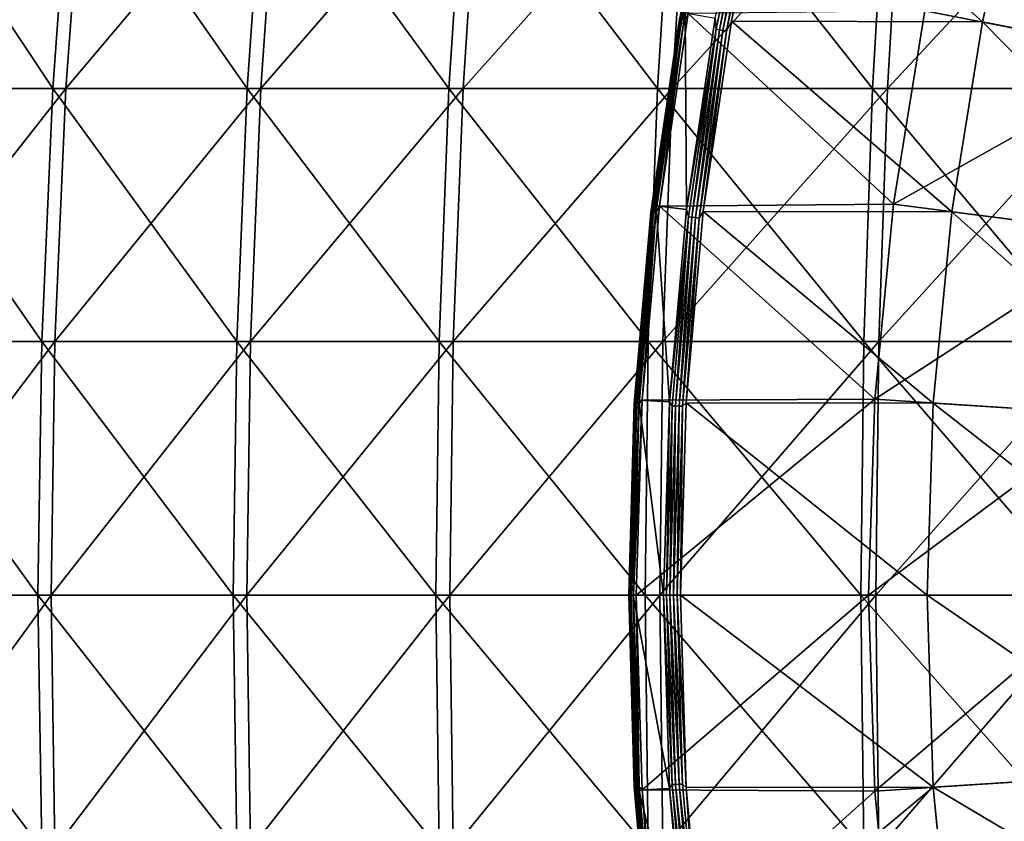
# Model space of a CAD drawing. Header units: millimetres. Extents: x -80 to 80, y -80 to 80.
# Tile 66 of 170: x -54 to -40, y -3 to 8. Entities that reach past the tile are written whole.
import ezdxf

# ---------------------------------------------------------------- set-up
doc = ezdxf.new("R2010")
doc.units = ezdxf.units.MM
doc.header["$LTSCALE"] = 13.670324
for name, color, linetype in [('1', 7, 'CONTINUOUS'), ('11', 7, 'CONTINUOUS'), ('12', 7, 'CONTINUOUS'), ('13', 7, 'CONTINUOUS'), ('14', 7, 'CONTINUOUS'), ('2', 7, 'CONTINUOUS'), ('3', 7, 'CONTINUOUS'), ('4', 7, 'CONTINUOUS'), ('5', 7, 'CONTINUOUS'), ('6', 7, 'CONTINUOUS'), ('7', 7, 'CONTINUOUS'), ('8', 7, 'CONTINUOUS')]:
    doc.layers.add(name, color=color, linetype=linetype)

msp = doc.modelspace()

# ---------------------------------------------------------------- linework, layer by layer
at = {"layer": '1', "color": 7, "linetype": 'Continuous'}
for points in [[(-53.104, 6.972, 59.425), (-52.851, 10.442, 59.141), (-55.684, 6.972, 57.015), (-53.104, 6.972, 59.425)], [(-55.684, 6.972, 57.015), (-52.851, 10.442, 59.141), (-55.418, 10.442, 56.743), (-55.684, 6.972, 57.015)], [(-50.421, 6.972, 61.718), (-50.181, 10.442, 61.424), (-53.104, 6.972, 59.425), (-50.421, 6.972, 61.718)], [(-53.104, 6.972, 59.425), (-50.181, 10.442, 61.424), (-52.851, 10.442, 59.141), (-53.104, 6.972, 59.425)], [(-47.639, 6.972, 63.89), (-47.412, 10.442, 63.585), (-50.421, 6.972, 61.718), (-47.639, 6.972, 63.89)], [(-50.421, 6.972, 61.718), (-47.412, 10.442, 63.585), (-50.181, 10.442, 61.424), (-50.421, 6.972, 61.718)], [(-44.763, 6.972, 65.936), (-44.55, 10.442, 65.622), (-47.639, 6.972, 63.89), (-44.763, 6.972, 65.936)], [(-47.639, 6.972, 63.89), (-44.55, 10.442, 65.622), (-47.412, 10.442, 63.585), (-47.639, 6.972, 63.89)], [(-41.8, 6.972, 67.854), (-41.601, 10.442, 67.53), (-44.763, 6.972, 65.936), (-41.8, 6.972, 67.854)], [(-44.763, 6.972, 65.936), (-41.601, 10.442, 67.53), (-44.55, 10.442, 65.622), (-44.763, 6.972, 65.936)], [(-38.755, 6.972, 69.638), (-38.57, 10.442, 69.306), (-41.8, 6.972, 67.854), (-38.755, 6.972, 69.638)], [(-41.8, 6.972, 67.854), (-38.57, 10.442, 69.306), (-41.601, 10.442, 67.53), (-41.8, 6.972, 67.854)], [(-53.257, 3.49, 59.595), (-53.104, 6.972, 59.425), (-55.843, 3.49, 57.178), (-53.257, 3.49, 59.595)], [(-55.843, 3.49, 57.178), (-53.104, 6.972, 59.425), (-55.684, 6.972, 57.015), (-55.843, 3.49, 57.178)], [(-50.566, 3.49, 61.895), (-50.421, 6.972, 61.718), (-53.257, 3.49, 59.595), (-50.566, 3.49, 61.895)], [(-53.257, 3.49, 59.595), (-50.421, 6.972, 61.718), (-53.104, 6.972, 59.425), (-53.257, 3.49, 59.595)], [(-47.776, 3.49, 64.073), (-47.639, 6.972, 63.89), (-50.566, 3.49, 61.895), (-47.776, 3.49, 64.073)], [(-50.566, 3.49, 61.895), (-47.639, 6.972, 63.89), (-50.421, 6.972, 61.718), (-50.566, 3.49, 61.895)], [(-44.892, 3.49, 66.125), (-44.763, 6.972, 65.936), (-47.776, 3.49, 64.073), (-44.892, 3.49, 66.125)], [(-47.776, 3.49, 64.073), (-44.763, 6.972, 65.936), (-47.639, 6.972, 63.89), (-47.776, 3.49, 64.073)], [(-41.92, 3.49, 68.048), (-41.8, 6.972, 67.854), (-44.892, 3.49, 66.125), (-41.92, 3.49, 68.048)], [(-44.892, 3.49, 66.125), (-41.8, 6.972, 67.854), (-44.763, 6.972, 65.936), (-44.892, 3.49, 66.125)], [(-38.866, 3.49, 69.838), (-38.755, 6.972, 69.638), (-41.92, 3.49, 68.048), (-38.866, 3.49, 69.838)], [(-41.92, 3.49, 68.048), (-38.755, 6.972, 69.638), (-41.8, 6.972, 67.854), (-41.92, 3.49, 68.048)], [(-53.307, 0, 59.652), (-53.257, 3.49, 59.595), (-55.896, 0, 57.233), (-53.307, 0, 59.652)], [(-55.896, 0, 57.233), (-53.257, 3.49, 59.595), (-55.843, 3.49, 57.178), (-55.896, 0, 57.233)], [(-50.614, 0, 61.954), (-50.566, 3.49, 61.895), (-53.307, 0, 59.652), (-50.614, 0, 61.954)], [(-53.307, 0, 59.652), (-50.566, 3.49, 61.895), (-53.257, 3.49, 59.595), (-53.307, 0, 59.652)], [(-47.821, 0, 64.134), (-47.776, 3.49, 64.073), (-50.614, 0, 61.954), (-47.821, 0, 64.134)], [(-50.614, 0, 61.954), (-47.776, 3.49, 64.073), (-50.566, 3.49, 61.895), (-50.614, 0, 61.954)], [(-44.934, 0, 66.188), (-44.892, 3.49, 66.125), (-47.821, 0, 64.134), (-44.934, 0, 66.188)], [(-47.821, 0, 64.134), (-44.892, 3.49, 66.125), (-47.776, 3.49, 64.073), (-47.821, 0, 64.134)], [(-41.96, 0, 68.113), (-41.92, 3.49, 68.048), (-44.934, 0, 66.188), (-41.96, 0, 68.113)], [(-44.934, 0, 66.188), (-41.92, 3.49, 68.048), (-44.892, 3.49, 66.125), (-44.934, 0, 66.188)], [(-38.903, 0, 69.904), (-38.866, 3.49, 69.838), (-41.96, 0, 68.113), (-38.903, 0, 69.904)], [(-41.96, 0, 68.113), (-38.866, 3.49, 69.838), (-41.92, 3.49, 68.048), (-41.96, 0, 68.113)], [(-55.843, -3.49, 57.178), (-53.307, 0, 59.652), (-55.896, 0, 57.233), (-55.843, -3.49, 57.178)], [(-53.257, -3.49, 59.595), (-53.307, 0, 59.652), (-55.843, -3.49, 57.178), (-53.257, -3.49, 59.595)], [(-53.257, -3.49, 59.595), (-50.614, 0, 61.954), (-53.307, 0, 59.652), (-53.257, -3.49, 59.595)], [(-50.566, -3.49, 61.895), (-50.614, 0, 61.954), (-53.257, -3.49, 59.595), (-50.566, -3.49, 61.895)], [(-50.566, -3.49, 61.895), (-47.821, 0, 64.134), (-50.614, 0, 61.954), (-50.566, -3.49, 61.895)], [(-47.776, -3.49, 64.073), (-47.821, 0, 64.134), (-50.566, -3.49, 61.895), (-47.776, -3.49, 64.073)], [(-47.776, -3.49, 64.073), (-44.934, 0, 66.188), (-47.821, 0, 64.134), (-47.776, -3.49, 64.073)], [(-44.892, -3.49, 66.125), (-44.934, 0, 66.188), (-47.776, -3.49, 64.073), (-44.892, -3.49, 66.125)], [(-44.892, -3.49, 66.125), (-41.96, 0, 68.113), (-44.934, 0, 66.188), (-44.892, -3.49, 66.125)], [(-41.92, -3.49, 68.048), (-41.96, 0, 68.113), (-44.892, -3.49, 66.125), (-41.92, -3.49, 68.048)], [(-41.92, -3.49, 68.048), (-38.903, 0, 69.904), (-41.96, 0, 68.113), (-41.92, -3.49, 68.048)], [(-38.866, -3.49, 69.838), (-38.903, 0, 69.904), (-41.92, -3.49, 68.048), (-38.866, -3.49, 69.838)]]:
    msp.add_3dface(points, dxfattribs=at)
at = {"layer": '11', "color": 42, "linetype": 'Continuous', "true_color": 0xd9ad06}
for points in [[(-44.57, -2.645, 67.745), (-44.649, 0, 67.745), (-41.172, -2.643, 69.467), (-44.57, -2.645, 67.745)], [(-41.172, -2.643, 69.467), (-44.649, 0, 67.745), (-41.257, 0, 69.467), (-41.172, -2.643, 69.467)], [(-41.172, -2.643, 69.467), (-41.257, 0, 69.467), (-37.717, -2.422, 71.053), (-41.172, -2.643, 69.467)], [(-41.257, 0, 69.467), (-37.795, 0, 71.053), (-37.717, -2.422, 71.053), (-41.257, 0, 69.467)], [(-37.484, -4.833, 71.053), (-41.172, -2.643, 69.467), (-37.717, -2.422, 71.053), (-37.484, -4.833, 71.053)], [(-44.335, -5.281, 67.745), (-44.57, -2.645, 67.745), (-41.172, -2.643, 69.467), (-44.335, -5.281, 67.745)], [(-40.918, -5.276, 69.467), (-44.335, -5.281, 67.745), (-41.172, -2.643, 69.467), (-40.918, -5.276, 69.467)], [(-40.918, -5.276, 69.467), (-41.172, -2.643, 69.467), (-37.484, -4.833, 71.053), (-40.918, -5.276, 69.467)]]:
    msp.add_3dface(points, dxfattribs=at)
at = {"layer": '12', "color": 42, "linetype": 'Continuous', "true_color": 0xd9ad06}
for points in [[(-43.4, 10.487, 67.745), (-40.496, 7.887, 69.467), (-43.945, 7.898, 67.745), (-43.4, 10.487, 67.745)], [(-39.908, 10.465, 69.467), (-40.496, 7.887, 69.467), (-43.4, 10.487, 67.745), (-39.908, 10.465, 69.467)], [(-40.496, 7.887, 69.467), (-39.908, 10.465, 69.467), (-37.098, 7.225, 71.053), (-40.496, 7.887, 69.467)], [(-43.945, 7.898, 67.745), (-40.918, 5.276, 69.467), (-44.335, 5.281, 67.745), (-43.945, 7.898, 67.745)], [(-40.496, 7.887, 69.467), (-40.918, 5.276, 69.467), (-43.945, 7.898, 67.745), (-40.496, 7.887, 69.467)], [(-40.918, 5.276, 69.467), (-40.496, 7.887, 69.467), (-37.484, 4.833, 71.053), (-40.918, 5.276, 69.467)], [(-37.484, 4.833, 71.053), (-40.496, 7.887, 69.467), (-37.098, 7.225, 71.053), (-37.484, 4.833, 71.053)], [(-44.335, 5.281, 67.745), (-41.172, 2.643, 69.467), (-44.57, 2.645, 67.745), (-44.335, 5.281, 67.745)], [(-40.918, 5.276, 69.467), (-41.172, 2.643, 69.467), (-44.335, 5.281, 67.745), (-40.918, 5.276, 69.467)], [(-41.172, 2.643, 69.467), (-40.918, 5.276, 69.467), (-37.717, 2.422, 71.053), (-41.172, 2.643, 69.467)], [(-37.717, 2.422, 71.053), (-40.918, 5.276, 69.467), (-37.484, 4.833, 71.053), (-37.717, 2.422, 71.053)], [(-41.257, 0, 69.467), (-44.649, 0, 67.745), (-44.57, 2.645, 67.745), (-41.257, 0, 69.467)], [(-41.172, 2.643, 69.467), (-41.257, 0, 69.467), (-44.57, 2.645, 67.745), (-41.172, 2.643, 69.467)], [(-37.795, 0, 71.053), (-41.257, 0, 69.467), (-41.172, 2.643, 69.467), (-37.795, 0, 71.053)], [(-37.795, 0, 71.053), (-41.172, 2.643, 69.467), (-37.717, 2.422, 71.053), (-37.795, 0, 71.053)]]:
    msp.add_3dface(points, dxfattribs=at)
at = {"layer": '13', "color": 42, "linetype": 'Continuous', "true_color": 0xd9ad06}
for points in [[(-44.802, -2.659, 67.776), (-44.881, 0, 67.776), (-44.765, -2.607, 67.747), (-44.802, -2.659, 67.776)], [(-44.881, 0, 67.776), (-44.841, 0, 67.747), (-44.765, -2.607, 67.747), (-44.881, 0, 67.776)], [(-44.795, 0, 67.728), (-44.719, -2.605, 67.728), (-44.841, 0, 67.747), (-44.795, 0, 67.728)], [(-44.841, 0, 67.747), (-44.719, -2.605, 67.728), (-44.765, -2.607, 67.747), (-44.841, 0, 67.747)], [(-44.745, 0, 67.721), (-44.669, -2.602, 67.721), (-44.795, 0, 67.728), (-44.745, 0, 67.721)], [(-44.795, 0, 67.728), (-44.669, -2.602, 67.721), (-44.719, -2.605, 67.728), (-44.795, 0, 67.728)], [(-44.695, 0, 67.727), (-44.62, -2.599, 67.727), (-44.745, 0, 67.721), (-44.695, 0, 67.727)], [(-44.745, 0, 67.721), (-44.62, -2.599, 67.727), (-44.669, -2.602, 67.721), (-44.745, 0, 67.721)], [(-44.649, 0, 67.745), (-44.57, -2.645, 67.745), (-44.695, 0, 67.727), (-44.649, 0, 67.745)], [(-44.695, 0, 67.727), (-44.57, -2.645, 67.745), (-44.62, -2.599, 67.727), (-44.695, 0, 67.727)], [(-44.802, -2.659, 67.776), (-44.765, -2.607, 67.747), (-44.538, -5.206, 67.747), (-44.802, -2.659, 67.776)], [(-44.566, -5.308, 67.776), (-44.802, -2.659, 67.776), (-44.538, -5.206, 67.747), (-44.566, -5.308, 67.776)], [(-44.719, -2.605, 67.728), (-44.492, -5.2, 67.728), (-44.765, -2.607, 67.747), (-44.719, -2.605, 67.728)], [(-44.765, -2.607, 67.747), (-44.492, -5.2, 67.728), (-44.538, -5.206, 67.747), (-44.765, -2.607, 67.747)], [(-44.669, -2.602, 67.721), (-44.442, -5.195, 67.721), (-44.719, -2.605, 67.728), (-44.669, -2.602, 67.721)], [(-44.719, -2.605, 67.728), (-44.442, -5.195, 67.721), (-44.492, -5.2, 67.728), (-44.719, -2.605, 67.728)], [(-44.62, -2.599, 67.727), (-44.393, -5.189, 67.727), (-44.669, -2.602, 67.721), (-44.62, -2.599, 67.727)], [(-44.669, -2.602, 67.721), (-44.393, -5.189, 67.727), (-44.442, -5.195, 67.721), (-44.669, -2.602, 67.721)], [(-44.62, -2.599, 67.727), (-44.57, -2.645, 67.745), (-44.393, -5.189, 67.727), (-44.62, -2.599, 67.727)], [(-44.57, -2.645, 67.745), (-44.335, -5.281, 67.745), (-44.393, -5.189, 67.727), (-44.57, -2.645, 67.745)]]:
    msp.add_3dface(points, dxfattribs=at)
at = {"layer": '14', "color": 42, "linetype": 'Continuous', "true_color": 0xd9ad06}
for points in [[(-43.4, 10.487, 67.745), (-43.945, 7.898, 67.745), (-43.491, 10.307, 67.727), (-43.4, 10.487, 67.745)], [(-44.173, 7.939, 67.776), (-43.632, 10.341, 67.747), (-44.16, 7.787, 67.747), (-44.173, 7.939, 67.776)], [(-43.632, 10.341, 67.747), (-44.114, 7.778, 67.728), (-44.16, 7.787, 67.747), (-43.632, 10.341, 67.747)], [(-43.587, 10.33, 67.728), (-44.114, 7.778, 67.728), (-43.632, 10.341, 67.747), (-43.587, 10.33, 67.728)], [(-43.587, 10.33, 67.728), (-44.065, 7.77, 67.721), (-44.114, 7.778, 67.728), (-43.587, 10.33, 67.728)], [(-43.539, 10.319, 67.721), (-44.065, 7.77, 67.721), (-43.587, 10.33, 67.728), (-43.539, 10.319, 67.721)], [(-43.539, 10.319, 67.721), (-44.016, 7.761, 67.727), (-44.065, 7.77, 67.721), (-43.539, 10.319, 67.721)], [(-43.491, 10.307, 67.727), (-44.016, 7.761, 67.727), (-43.539, 10.319, 67.721), (-43.491, 10.307, 67.727)], [(-43.491, 10.307, 67.727), (-43.945, 7.898, 67.745), (-44.016, 7.761, 67.727), (-43.491, 10.307, 67.727)], [(-44.566, 5.308, 67.776), (-44.173, 7.939, 67.776), (-44.16, 7.787, 67.747), (-44.566, 5.308, 67.776)], [(-43.945, 7.898, 67.745), (-44.335, 5.281, 67.745), (-44.016, 7.761, 67.727), (-43.945, 7.898, 67.745)], [(-44.566, 5.308, 67.776), (-44.16, 7.787, 67.747), (-44.538, 5.206, 67.747), (-44.566, 5.308, 67.776)], [(-44.16, 7.787, 67.747), (-44.492, 5.2, 67.728), (-44.538, 5.206, 67.747), (-44.16, 7.787, 67.747)], [(-44.114, 7.778, 67.728), (-44.492, 5.2, 67.728), (-44.16, 7.787, 67.747), (-44.114, 7.778, 67.728)], [(-44.114, 7.778, 67.728), (-44.442, 5.195, 67.721), (-44.492, 5.2, 67.728), (-44.114, 7.778, 67.728)], [(-44.065, 7.77, 67.721), (-44.442, 5.195, 67.721), (-44.114, 7.778, 67.728), (-44.065, 7.77, 67.721)], [(-44.065, 7.77, 67.721), (-44.393, 5.189, 67.727), (-44.442, 5.195, 67.721), (-44.065, 7.77, 67.721)], [(-44.016, 7.761, 67.727), (-44.393, 5.189, 67.727), (-44.065, 7.77, 67.721), (-44.016, 7.761, 67.727)], [(-44.016, 7.761, 67.727), (-44.335, 5.281, 67.745), (-44.393, 5.189, 67.727), (-44.016, 7.761, 67.727)], [(-44.802, 2.659, 67.776), (-44.566, 5.308, 67.776), (-44.538, 5.206, 67.747), (-44.802, 2.659, 67.776)], [(-44.802, 2.659, 67.776), (-44.538, 5.206, 67.747), (-44.765, 2.607, 67.747), (-44.802, 2.659, 67.776)], [(-44.538, 5.206, 67.747), (-44.719, 2.605, 67.728), (-44.765, 2.607, 67.747), (-44.538, 5.206, 67.747)], [(-44.492, 5.2, 67.728), (-44.719, 2.605, 67.728), (-44.538, 5.206, 67.747), (-44.492, 5.2, 67.728)], [(-44.492, 5.2, 67.728), (-44.669, 2.602, 67.721), (-44.719, 2.605, 67.728), (-44.492, 5.2, 67.728)], [(-44.442, 5.195, 67.721), (-44.669, 2.602, 67.721), (-44.492, 5.2, 67.728), (-44.442, 5.195, 67.721)], [(-44.442, 5.195, 67.721), (-44.62, 2.599, 67.727), (-44.669, 2.602, 67.721), (-44.442, 5.195, 67.721)], [(-44.393, 5.189, 67.727), (-44.62, 2.599, 67.727), (-44.442, 5.195, 67.721), (-44.393, 5.189, 67.727)], [(-44.393, 5.189, 67.727), (-44.57, 2.645, 67.745), (-44.62, 2.599, 67.727), (-44.393, 5.189, 67.727)], [(-44.335, 5.281, 67.745), (-44.57, 2.645, 67.745), (-44.393, 5.189, 67.727), (-44.335, 5.281, 67.745)], [(-44.881, 0, 67.776), (-44.802, 2.659, 67.776), (-44.841, 0, 67.747), (-44.881, 0, 67.776)], [(-44.841, 0, 67.747), (-44.802, 2.659, 67.776), (-44.765, 2.607, 67.747), (-44.841, 0, 67.747)], [(-44.795, 0, 67.728), (-44.841, 0, 67.747), (-44.765, 2.607, 67.747), (-44.795, 0, 67.728)], [(-44.719, 2.605, 67.728), (-44.795, 0, 67.728), (-44.765, 2.607, 67.747), (-44.719, 2.605, 67.728)], [(-44.745, 0, 67.721), (-44.795, 0, 67.728), (-44.719, 2.605, 67.728), (-44.745, 0, 67.721)], [(-44.669, 2.602, 67.721), (-44.745, 0, 67.721), (-44.719, 2.605, 67.728), (-44.669, 2.602, 67.721)], [(-44.695, 0, 67.727), (-44.745, 0, 67.721), (-44.669, 2.602, 67.721), (-44.695, 0, 67.727)], [(-44.62, 2.599, 67.727), (-44.695, 0, 67.727), (-44.669, 2.602, 67.721), (-44.62, 2.599, 67.727)], [(-44.649, 0, 67.745), (-44.695, 0, 67.727), (-44.62, 2.599, 67.727), (-44.649, 0, 67.745)], [(-44.57, 2.645, 67.745), (-44.649, 0, 67.745), (-44.62, 2.599, 67.727), (-44.57, 2.645, 67.745)]]:
    msp.add_3dface(points, dxfattribs=at)
at = {"layer": '2', "color": 7, "linetype": 'Continuous'}
for points in [[(-55.591, 10.442, -56.574), (-53.286, 6.972, -59.262), (-55.857, 6.972, -56.845), (-55.591, 10.442, -56.574)], [(-53.032, 10.442, -58.98), (-53.286, 6.972, -59.262), (-55.591, 10.442, -56.574), (-53.032, 10.442, -58.98)], [(-53.032, 10.442, -58.98), (-50.609, 6.972, -61.564), (-53.286, 6.972, -59.262), (-53.032, 10.442, -58.98)], [(-50.368, 10.442, -61.27), (-50.609, 6.972, -61.564), (-53.032, 10.442, -58.98), (-50.368, 10.442, -61.27)], [(-50.368, 10.442, -61.27), (-47.834, 6.972, -63.744), (-50.609, 6.972, -61.564), (-50.368, 10.442, -61.27)], [(-47.606, 10.442, -63.44), (-47.834, 6.972, -63.744), (-50.368, 10.442, -61.27), (-47.606, 10.442, -63.44)], [(-47.606, 10.442, -63.44), (-44.965, 6.972, -65.799), (-47.834, 6.972, -63.744), (-47.606, 10.442, -63.44)], [(-44.75, 10.442, -65.486), (-44.965, 6.972, -65.799), (-47.606, 10.442, -63.44), (-44.75, 10.442, -65.486)], [(-44.75, 10.442, -65.486), (-42.007, 6.972, -67.726), (-44.965, 6.972, -65.799), (-44.75, 10.442, -65.486)], [(-41.807, 10.442, -67.403), (-42.007, 6.972, -67.726), (-44.75, 10.442, -65.486), (-41.807, 10.442, -67.403)], [(-41.807, 10.442, -67.403), (-38.967, 6.972, -69.519), (-42.007, 6.972, -67.726), (-41.807, 10.442, -67.403)], [(-38.781, 10.442, -69.188), (-38.967, 6.972, -69.519), (-41.807, 10.442, -67.403), (-38.781, 10.442, -69.188)], [(-55.857, 6.972, -56.845), (-53.438, 3.49, -59.432), (-56.017, 3.49, -57.008), (-55.857, 6.972, -56.845)], [(-53.286, 6.972, -59.262), (-53.438, 3.49, -59.432), (-55.857, 6.972, -56.845), (-53.286, 6.972, -59.262)], [(-53.286, 6.972, -59.262), (-50.754, 3.49, -61.74), (-53.438, 3.49, -59.432), (-53.286, 6.972, -59.262)], [(-50.609, 6.972, -61.564), (-50.754, 3.49, -61.74), (-53.286, 6.972, -59.262), (-50.609, 6.972, -61.564)], [(-50.609, 6.972, -61.564), (-47.971, 3.49, -63.927), (-50.754, 3.49, -61.74), (-50.609, 6.972, -61.564)], [(-47.834, 6.972, -63.744), (-47.971, 3.49, -63.927), (-50.609, 6.972, -61.564), (-47.834, 6.972, -63.744)], [(-47.834, 6.972, -63.744), (-45.093, 3.49, -65.988), (-47.971, 3.49, -63.927), (-47.834, 6.972, -63.744)], [(-44.965, 6.972, -65.799), (-45.093, 3.49, -65.988), (-47.834, 6.972, -63.744), (-44.965, 6.972, -65.799)], [(-44.965, 6.972, -65.799), (-42.127, 3.49, -67.92), (-45.093, 3.49, -65.988), (-44.965, 6.972, -65.799)], [(-42.007, 6.972, -67.726), (-42.127, 3.49, -67.92), (-44.965, 6.972, -65.799), (-42.007, 6.972, -67.726)], [(-42.007, 6.972, -67.726), (-39.079, 3.49, -69.719), (-42.127, 3.49, -67.92), (-42.007, 6.972, -67.726)], [(-38.967, 6.972, -69.519), (-39.079, 3.49, -69.719), (-42.007, 6.972, -67.726), (-38.967, 6.972, -69.519)], [(-56.017, 3.49, -57.008), (-53.489, 0, -59.489), (-56.071, 0, -57.062), (-56.017, 3.49, -57.008)], [(-53.438, 3.49, -59.432), (-53.489, 0, -59.489), (-56.017, 3.49, -57.008), (-53.438, 3.49, -59.432)], [(-53.438, 3.49, -59.432), (-50.803, 0, -61.799), (-53.489, 0, -59.489), (-53.438, 3.49, -59.432)], [(-50.754, 3.49, -61.74), (-50.803, 0, -61.799), (-53.438, 3.49, -59.432), (-50.754, 3.49, -61.74)], [(-50.754, 3.49, -61.74), (-48.017, 0, -63.988), (-50.803, 0, -61.799), (-50.754, 3.49, -61.74)], [(-47.971, 3.49, -63.927), (-48.017, 0, -63.988), (-50.754, 3.49, -61.74), (-47.971, 3.49, -63.927)], [(-47.971, 3.49, -63.927), (-45.136, 0, -66.051), (-48.017, 0, -63.988), (-47.971, 3.49, -63.927)], [(-45.093, 3.49, -65.988), (-45.136, 0, -66.051), (-47.971, 3.49, -63.927), (-45.093, 3.49, -65.988)], [(-45.093, 3.49, -65.988), (-42.167, 0, -67.985), (-45.136, 0, -66.051), (-45.093, 3.49, -65.988)], [(-42.127, 3.49, -67.92), (-42.167, 0, -67.985), (-45.093, 3.49, -65.988), (-42.127, 3.49, -67.92)], [(-42.127, 3.49, -67.92), (-39.116, 0, -69.785), (-42.167, 0, -67.985), (-42.127, 3.49, -67.92)], [(-39.079, 3.49, -69.719), (-39.116, 0, -69.785), (-42.127, 3.49, -67.92), (-39.079, 3.49, -69.719)], [(-53.489, 0, -59.489), (-53.438, -3.49, -59.432), (-56.071, 0, -57.062), (-53.489, 0, -59.489)], [(-56.071, 0, -57.062), (-53.438, -3.49, -59.432), (-56.017, -3.49, -57.008), (-56.071, 0, -57.062)], [(-50.803, 0, -61.799), (-50.754, -3.49, -61.74), (-53.489, 0, -59.489), (-50.803, 0, -61.799)], [(-53.489, 0, -59.489), (-50.754, -3.49, -61.74), (-53.438, -3.49, -59.432), (-53.489, 0, -59.489)], [(-48.017, 0, -63.988), (-47.971, -3.49, -63.927), (-50.803, 0, -61.799), (-48.017, 0, -63.988)], [(-50.803, 0, -61.799), (-47.971, -3.49, -63.927), (-50.754, -3.49, -61.74), (-50.803, 0, -61.799)], [(-45.136, 0, -66.051), (-45.093, -3.49, -65.988), (-48.017, 0, -63.988), (-45.136, 0, -66.051)], [(-48.017, 0, -63.988), (-45.093, -3.49, -65.988), (-47.971, -3.49, -63.927), (-48.017, 0, -63.988)], [(-42.167, 0, -67.985), (-42.127, -3.49, -67.92), (-45.136, 0, -66.051), (-42.167, 0, -67.985)], [(-45.136, 0, -66.051), (-42.127, -3.49, -67.92), (-45.093, -3.49, -65.988), (-45.136, 0, -66.051)], [(-39.116, 0, -69.785), (-39.079, -3.49, -69.719), (-42.167, 0, -67.985), (-39.116, 0, -69.785)], [(-42.167, 0, -67.985), (-39.079, -3.49, -69.719), (-42.127, -3.49, -67.92), (-42.167, 0, -67.985)]]:
    msp.add_3dface(points, dxfattribs=at)
at = {"layer": '3', "color": 42, "linetype": 'Continuous', "true_color": 0xd9ad06}
for points in [[(-45.177, -2.681, 68.497), (-42.063, 0, 70.132), (-45.257, 0, 68.497), (-45.177, -2.681, 68.497)], [(-41.977, -2.695, 70.132), (-42.063, 0, 70.132), (-45.177, -2.681, 68.497), (-41.977, -2.695, 70.132)], [(-41.977, -2.695, 70.132), (-38.807, 0, 71.647), (-42.063, 0, 70.132), (-41.977, -2.695, 70.132)], [(-38.727, -2.486, 71.647), (-38.807, 0, 71.647), (-41.977, -2.695, 70.132), (-38.727, -2.486, 71.647)], [(-41.718, -5.379, 70.132), (-38.727, -2.486, 71.647), (-41.977, -2.695, 70.132), (-41.718, -5.379, 70.132)], [(-38.488, -4.962, 71.647), (-38.727, -2.486, 71.647), (-41.718, -5.379, 70.132), (-38.488, -4.962, 71.647)], [(-44.939, -5.353, 68.497), (-41.977, -2.695, 70.132), (-45.177, -2.681, 68.497), (-44.939, -5.353, 68.497)], [(-41.718, -5.379, 70.132), (-41.977, -2.695, 70.132), (-44.939, -5.353, 68.497), (-41.718, -5.379, 70.132)]]:
    msp.add_3dface(points, dxfattribs=at)
at = {"layer": '4', "color": 42, "linetype": 'Continuous', "true_color": 0xd9ad06}
for points in [[(-38.091, 7.418, 71.647), (-37.537, 9.843, 71.647), (-41.287, 8.041, 70.132), (-38.091, 7.418, 71.647)], [(-44.939, 5.353, 68.497), (-41.718, 5.379, 70.132), (-44.543, 8.005, 68.497), (-44.939, 5.353, 68.497)], [(-41.718, 5.379, 70.132), (-41.287, 8.041, 70.132), (-44.543, 8.005, 68.497), (-41.718, 5.379, 70.132)], [(-41.718, 5.379, 70.132), (-38.091, 7.418, 71.647), (-41.287, 8.041, 70.132), (-41.718, 5.379, 70.132)], [(-38.488, 4.962, 71.647), (-38.091, 7.418, 71.647), (-41.718, 5.379, 70.132), (-38.488, 4.962, 71.647)], [(-45.177, 2.681, 68.497), (-41.977, 2.695, 70.132), (-44.939, 5.353, 68.497), (-45.177, 2.681, 68.497)], [(-41.977, 2.695, 70.132), (-41.718, 5.379, 70.132), (-44.939, 5.353, 68.497), (-41.977, 2.695, 70.132)], [(-41.977, 2.695, 70.132), (-38.488, 4.962, 71.647), (-41.718, 5.379, 70.132), (-41.977, 2.695, 70.132)], [(-38.727, 2.486, 71.647), (-38.488, 4.962, 71.647), (-41.977, 2.695, 70.132), (-38.727, 2.486, 71.647)], [(-45.257, 0, 68.497), (-42.063, 0, 70.132), (-41.977, 2.695, 70.132), (-45.257, 0, 68.497)], [(-45.257, 0, 68.497), (-41.977, 2.695, 70.132), (-45.177, 2.681, 68.497), (-45.257, 0, 68.497)], [(-42.063, 0, 70.132), (-38.727, 2.486, 71.647), (-41.977, 2.695, 70.132), (-42.063, 0, 70.132)], [(-42.063, 0, 70.132), (-38.807, 0, 71.647), (-38.727, 2.486, 71.647), (-42.063, 0, 70.132)]]:
    msp.add_3dface(points, dxfattribs=at)
at = {"layer": '5', "color": 42, "linetype": 'Continuous', "true_color": 0xd9ad06}
for points in [[(-44.881, 0, 67.776), (-44.802, -2.659, 67.776), (-45.3, 0, 68.176), (-44.881, 0, 67.776)], [(-45.3, 0, 68.176), (-44.802, -2.659, 67.776), (-45.221, -2.684, 68.176), (-45.3, 0, 68.176)], [(-44.802, -2.659, 67.776), (-44.566, -5.308, 67.776), (-45.221, -2.684, 68.176), (-44.802, -2.659, 67.776)], [(-45.221, -2.684, 68.176), (-44.566, -5.308, 67.776), (-44.982, -5.358, 68.176), (-45.221, -2.684, 68.176)]]:
    msp.add_3dface(points, dxfattribs=at)
at = {"layer": '6', "color": 42, "linetype": 'Continuous', "true_color": 0xd9ad06}
for points in [[(-44.586, 8.013, 68.176), (-44.566, 5.308, 67.776), (-44.982, 5.358, 68.176), (-44.586, 8.013, 68.176)], [(-44.173, 7.939, 67.776), (-44.566, 5.308, 67.776), (-44.586, 8.013, 68.176), (-44.173, 7.939, 67.776)], [(-44.982, 5.358, 68.176), (-44.802, 2.659, 67.776), (-45.221, 2.684, 68.176), (-44.982, 5.358, 68.176)], [(-44.566, 5.308, 67.776), (-44.802, 2.659, 67.776), (-44.982, 5.358, 68.176), (-44.566, 5.308, 67.776)], [(-44.881, 0, 67.776), (-45.3, 0, 68.176), (-45.221, 2.684, 68.176), (-44.881, 0, 67.776)], [(-44.802, 2.659, 67.776), (-44.881, 0, 67.776), (-45.221, 2.684, 68.176), (-44.802, 2.659, 67.776)]]:
    msp.add_3dface(points, dxfattribs=at)
at = {"layer": '7', "color": 42, "linetype": 'Continuous', "true_color": 0xd9ad06}
for points in [[(-45.351, 0, 68.255), (-45.274, -2.637, 68.255), (-45.361, 0, 68.301), (-45.351, 0, 68.255)], [(-45.361, 0, 68.301), (-45.274, -2.637, 68.255), (-45.285, -2.638, 68.301), (-45.361, 0, 68.301)], [(-45.361, 0, 68.301), (-45.285, -2.638, 68.301), (-45.361, 0, 68.348), (-45.361, 0, 68.301)], [(-45.361, 0, 68.348), (-45.285, -2.638, 68.301), (-45.284, -2.637, 68.348), (-45.361, 0, 68.348)], [(-45.361, 0, 68.348), (-45.284, -2.637, 68.348), (-45.349, 0, 68.394), (-45.361, 0, 68.348)], [(-45.33, 0, 68.213), (-45.254, -2.636, 68.213), (-45.351, 0, 68.255), (-45.33, 0, 68.213)], [(-45.351, 0, 68.255), (-45.254, -2.636, 68.213), (-45.274, -2.637, 68.255), (-45.351, 0, 68.255)], [(-45.349, 0, 68.394), (-45.284, -2.637, 68.348), (-45.272, -2.637, 68.394), (-45.349, 0, 68.394)], [(-45.349, 0, 68.394), (-45.272, -2.637, 68.394), (-45.327, 0, 68.435), (-45.349, 0, 68.394)], [(-45.3, 0, 68.176), (-45.221, -2.684, 68.176), (-45.33, 0, 68.213), (-45.3, 0, 68.176)], [(-45.33, 0, 68.213), (-45.221, -2.684, 68.176), (-45.254, -2.636, 68.213), (-45.33, 0, 68.213)], [(-45.327, 0, 68.435), (-45.272, -2.637, 68.394), (-45.25, -2.636, 68.435), (-45.327, 0, 68.435)], [(-45.327, 0, 68.435), (-45.25, -2.636, 68.435), (-45.295, 0, 68.471), (-45.327, 0, 68.435)], [(-45.257, 0, 68.497), (-45.295, 0, 68.471), (-45.219, -2.634, 68.471), (-45.257, 0, 68.497)], [(-45.295, 0, 68.471), (-45.25, -2.636, 68.435), (-45.219, -2.634, 68.471), (-45.295, 0, 68.471)], [(-45.177, -2.681, 68.497), (-45.257, 0, 68.497), (-45.219, -2.634, 68.471), (-45.177, -2.681, 68.497)], [(-45.274, -2.637, 68.255), (-45.044, -5.265, 68.255), (-45.285, -2.638, 68.301), (-45.274, -2.637, 68.255)], [(-45.285, -2.638, 68.301), (-45.055, -5.266, 68.301), (-45.284, -2.637, 68.348), (-45.285, -2.638, 68.301)], [(-45.285, -2.638, 68.301), (-45.044, -5.265, 68.255), (-45.055, -5.266, 68.301), (-45.285, -2.638, 68.301)], [(-45.284, -2.637, 68.348), (-45.055, -5.266, 68.301), (-45.054, -5.266, 68.348), (-45.284, -2.637, 68.348)], [(-45.284, -2.637, 68.348), (-45.054, -5.266, 68.348), (-45.272, -2.637, 68.394), (-45.284, -2.637, 68.348)], [(-45.254, -2.636, 68.213), (-45.024, -5.263, 68.213), (-45.274, -2.637, 68.255), (-45.254, -2.636, 68.213)], [(-45.274, -2.637, 68.255), (-45.024, -5.263, 68.213), (-45.044, -5.265, 68.255), (-45.274, -2.637, 68.255)], [(-45.272, -2.637, 68.394), (-45.042, -5.265, 68.394), (-45.25, -2.636, 68.435), (-45.272, -2.637, 68.394)], [(-45.272, -2.637, 68.394), (-45.054, -5.266, 68.348), (-45.042, -5.265, 68.394), (-45.272, -2.637, 68.394)], [(-45.254, -2.636, 68.213), (-45.221, -2.684, 68.176), (-45.024, -5.263, 68.213), (-45.254, -2.636, 68.213)], [(-45.25, -2.636, 68.435), (-45.02, -5.262, 68.435), (-45.219, -2.634, 68.471), (-45.25, -2.636, 68.435)], [(-45.25, -2.636, 68.435), (-45.042, -5.265, 68.394), (-45.02, -5.262, 68.435), (-45.25, -2.636, 68.435)], [(-45.221, -2.684, 68.176), (-44.982, -5.358, 68.176), (-45.024, -5.263, 68.213), (-45.221, -2.684, 68.176)], [(-45.177, -2.681, 68.497), (-45.219, -2.634, 68.471), (-44.989, -5.258, 68.471), (-45.177, -2.681, 68.497)], [(-45.219, -2.634, 68.471), (-45.02, -5.262, 68.435), (-44.989, -5.258, 68.471), (-45.219, -2.634, 68.471)], [(-44.939, -5.353, 68.497), (-45.177, -2.681, 68.497), (-44.989, -5.258, 68.471), (-44.939, -5.353, 68.497)]]:
    msp.add_3dface(points, dxfattribs=at)
at = {"layer": '8', "color": 42, "linetype": 'Continuous', "true_color": 0xd9ad06}
for points in [[(-44.139, 10.461, 68.301), (-44.662, 7.875, 68.255), (-44.672, 7.877, 68.301), (-44.139, 10.461, 68.301)], [(-44.139, 10.461, 68.301), (-44.672, 7.877, 68.301), (-44.138, 10.461, 68.348), (-44.139, 10.461, 68.301)], [(-44.138, 10.461, 68.348), (-44.672, 7.877, 68.301), (-44.671, 7.877, 68.348), (-44.138, 10.461, 68.348)], [(-44.138, 10.461, 68.348), (-44.671, 7.877, 68.348), (-44.126, 10.458, 68.394), (-44.138, 10.461, 68.348)], [(-44.126, 10.458, 68.394), (-44.671, 7.877, 68.348), (-44.66, 7.875, 68.394), (-44.126, 10.458, 68.394)], [(-44.129, 10.459, 68.255), (-44.662, 7.875, 68.255), (-44.139, 10.461, 68.301), (-44.129, 10.459, 68.255)], [(-44.129, 10.459, 68.255), (-44.642, 7.872, 68.213), (-44.662, 7.875, 68.255), (-44.129, 10.459, 68.255)], [(-44.126, 10.458, 68.394), (-44.66, 7.875, 68.394), (-44.105, 10.453, 68.435), (-44.126, 10.458, 68.394)], [(-44.105, 10.453, 68.435), (-44.66, 7.875, 68.394), (-44.638, 7.871, 68.435), (-44.105, 10.453, 68.435)], [(-44.109, 10.454, 68.213), (-44.642, 7.872, 68.213), (-44.129, 10.459, 68.255), (-44.109, 10.454, 68.213)], [(-44.109, 10.454, 68.213), (-44.586, 8.013, 68.176), (-44.642, 7.872, 68.213), (-44.109, 10.454, 68.213)], [(-44.105, 10.453, 68.435), (-44.638, 7.871, 68.435), (-44.074, 10.446, 68.471), (-44.105, 10.453, 68.435)], [(-44.074, 10.446, 68.471), (-44.638, 7.871, 68.435), (-44.607, 7.865, 68.471), (-44.074, 10.446, 68.471)], [(-44.543, 8.005, 68.497), (-44.074, 10.446, 68.471), (-44.607, 7.865, 68.471), (-44.543, 8.005, 68.497)], [(-44.586, 8.013, 68.176), (-44.982, 5.358, 68.176), (-44.642, 7.872, 68.213), (-44.586, 8.013, 68.176)], [(-44.939, 5.353, 68.497), (-44.543, 8.005, 68.497), (-44.607, 7.865, 68.471), (-44.939, 5.353, 68.497)], [(-44.672, 7.877, 68.301), (-45.044, 5.265, 68.255), (-45.055, 5.266, 68.301), (-44.672, 7.877, 68.301)], [(-44.672, 7.877, 68.301), (-45.055, 5.266, 68.301), (-44.671, 7.877, 68.348), (-44.672, 7.877, 68.301)], [(-44.671, 7.877, 68.348), (-45.055, 5.266, 68.301), (-45.054, 5.266, 68.348), (-44.671, 7.877, 68.348)], [(-44.671, 7.877, 68.348), (-45.054, 5.266, 68.348), (-44.66, 7.875, 68.394), (-44.671, 7.877, 68.348)], [(-44.66, 7.875, 68.394), (-45.054, 5.266, 68.348), (-45.042, 5.265, 68.394), (-44.66, 7.875, 68.394)], [(-44.662, 7.875, 68.255), (-45.044, 5.265, 68.255), (-44.672, 7.877, 68.301), (-44.662, 7.875, 68.255)], [(-44.662, 7.875, 68.255), (-45.024, 5.263, 68.213), (-45.044, 5.265, 68.255), (-44.662, 7.875, 68.255)], [(-44.66, 7.875, 68.394), (-45.042, 5.265, 68.394), (-44.638, 7.871, 68.435), (-44.66, 7.875, 68.394)], [(-44.638, 7.871, 68.435), (-45.042, 5.265, 68.394), (-45.02, 5.262, 68.435), (-44.638, 7.871, 68.435)], [(-44.642, 7.872, 68.213), (-45.024, 5.263, 68.213), (-44.662, 7.875, 68.255), (-44.642, 7.872, 68.213)], [(-44.642, 7.872, 68.213), (-44.982, 5.358, 68.176), (-45.024, 5.263, 68.213), (-44.642, 7.872, 68.213)], [(-44.638, 7.871, 68.435), (-45.02, 5.262, 68.435), (-44.607, 7.865, 68.471), (-44.638, 7.871, 68.435)], [(-44.607, 7.865, 68.471), (-45.02, 5.262, 68.435), (-44.989, 5.258, 68.471), (-44.607, 7.865, 68.471)], [(-44.939, 5.353, 68.497), (-44.607, 7.865, 68.471), (-44.989, 5.258, 68.471), (-44.939, 5.353, 68.497)], [(-44.982, 5.358, 68.176), (-45.221, 2.684, 68.176), (-45.024, 5.263, 68.213), (-44.982, 5.358, 68.176)], [(-45.177, 2.681, 68.497), (-44.939, 5.353, 68.497), (-44.989, 5.258, 68.471), (-45.177, 2.681, 68.497)], [(-45.055, 5.266, 68.301), (-45.274, 2.637, 68.255), (-45.285, 2.638, 68.301), (-45.055, 5.266, 68.301)], [(-45.055, 5.266, 68.301), (-45.285, 2.638, 68.301), (-45.054, 5.266, 68.348), (-45.055, 5.266, 68.301)], [(-45.054, 5.266, 68.348), (-45.285, 2.638, 68.301), (-45.284, 2.637, 68.348), (-45.054, 5.266, 68.348)], [(-45.054, 5.266, 68.348), (-45.284, 2.637, 68.348), (-45.042, 5.265, 68.394), (-45.054, 5.266, 68.348)], [(-45.042, 5.265, 68.394), (-45.284, 2.637, 68.348), (-45.272, 2.637, 68.394), (-45.042, 5.265, 68.394)], [(-45.044, 5.265, 68.255), (-45.274, 2.637, 68.255), (-45.055, 5.266, 68.301), (-45.044, 5.265, 68.255)], [(-45.044, 5.265, 68.255), (-45.254, 2.636, 68.213), (-45.274, 2.637, 68.255), (-45.044, 5.265, 68.255)], [(-45.042, 5.265, 68.394), (-45.272, 2.637, 68.394), (-45.02, 5.262, 68.435), (-45.042, 5.265, 68.394)], [(-45.02, 5.262, 68.435), (-45.272, 2.637, 68.394), (-45.25, 2.636, 68.435), (-45.02, 5.262, 68.435)], [(-45.024, 5.263, 68.213), (-45.254, 2.636, 68.213), (-45.044, 5.265, 68.255), (-45.024, 5.263, 68.213)], [(-45.024, 5.263, 68.213), (-45.221, 2.684, 68.176), (-45.254, 2.636, 68.213), (-45.024, 5.263, 68.213)], [(-45.02, 5.262, 68.435), (-45.25, 2.636, 68.435), (-44.989, 5.258, 68.471), (-45.02, 5.262, 68.435)], [(-44.989, 5.258, 68.471), (-45.25, 2.636, 68.435), (-45.219, 2.634, 68.471), (-44.989, 5.258, 68.471)], [(-45.177, 2.681, 68.497), (-44.989, 5.258, 68.471), (-45.219, 2.634, 68.471), (-45.177, 2.681, 68.497)], [(-45.351, 0, 68.255), (-45.361, 0, 68.301), (-45.285, 2.638, 68.301), (-45.351, 0, 68.255)], [(-45.285, 2.638, 68.301), (-45.361, 0, 68.301), (-45.284, 2.637, 68.348), (-45.285, 2.638, 68.301)], [(-45.361, 0, 68.301), (-45.361, 0, 68.348), (-45.284, 2.637, 68.348), (-45.361, 0, 68.301)], [(-45.361, 0, 68.348), (-45.349, 0, 68.394), (-45.272, 2.637, 68.394), (-45.361, 0, 68.348)], [(-45.284, 2.637, 68.348), (-45.361, 0, 68.348), (-45.272, 2.637, 68.394), (-45.284, 2.637, 68.348)], [(-45.274, 2.637, 68.255), (-45.351, 0, 68.255), (-45.285, 2.638, 68.301), (-45.274, 2.637, 68.255)], [(-45.33, 0, 68.213), (-45.351, 0, 68.255), (-45.274, 2.637, 68.255), (-45.33, 0, 68.213)], [(-45.272, 2.637, 68.394), (-45.349, 0, 68.394), (-45.25, 2.636, 68.435), (-45.272, 2.637, 68.394)], [(-45.349, 0, 68.394), (-45.327, 0, 68.435), (-45.25, 2.636, 68.435), (-45.349, 0, 68.394)], [(-45.254, 2.636, 68.213), (-45.33, 0, 68.213), (-45.274, 2.637, 68.255), (-45.254, 2.636, 68.213)], [(-45.3, 0, 68.176), (-45.33, 0, 68.213), (-45.254, 2.636, 68.213), (-45.3, 0, 68.176)], [(-45.25, 2.636, 68.435), (-45.327, 0, 68.435), (-45.219, 2.634, 68.471), (-45.25, 2.636, 68.435)], [(-45.327, 0, 68.435), (-45.295, 0, 68.471), (-45.219, 2.634, 68.471), (-45.327, 0, 68.435)], [(-45.221, 2.684, 68.176), (-45.3, 0, 68.176), (-45.254, 2.636, 68.213), (-45.221, 2.684, 68.176)], [(-45.257, 0, 68.497), (-45.177, 2.681, 68.497), (-45.295, 0, 68.471), (-45.257, 0, 68.497)], [(-45.295, 0, 68.471), (-45.177, 2.681, 68.497), (-45.219, 2.634, 68.471), (-45.295, 0, 68.471)]]:
    msp.add_3dface(points, dxfattribs=at)

doc.saveas('drawing.dxf')
